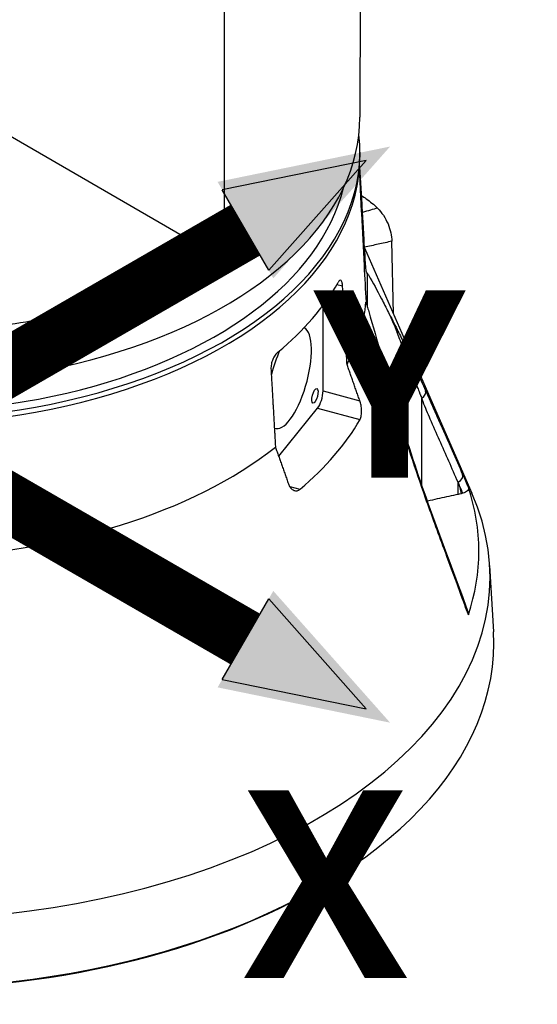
# Model space of a CAD drawing. Header units: millimetres. Extents: x 0 to 5219, y 0 to 2970.
# Tile 206 of 233: x 3491 to 3576, y 1307 to 1468. Entities that reach past the tile are written whole.
import ezdxf

# ---------------------------------------------------------------- set-up
doc = ezdxf.new("R2010")
doc.units = ezdxf.units.MM
doc.header["$LTSCALE"] = 0.2
doc.layers.add('01_Object Line', color=4, linetype='Continuous')
doc.layers.add('07_Special Line2', color=76, linetype='Continuous')
doc.layers.add('14_Mark', color=7, linetype='Continuous', true_color=0xe03c31)
doc.styles.add('Rainbow-5.0 Style', font='malgunsl.ttf')

# ---------------------------------------------------------------- blocks, each defined once
blk = doc.blocks.new('A$Cc6976730')
for p, q in [((76.17, 189.1), (76.13, 142.79)), ((53.93, 186.17), (53.87, 119.43)), ((-3.84, 152.88), (53.87, 119.43)), ((76.12, 137.07), (76.12, 136.25)), ((76.07, 134.62), (76.45, 128.56)), ((76.89, 121.4), (94.48, 81.21)), ((81.63, 110.57), (81.37, 122.49)), ((77.33, 117.27), (77.32, 111.82)), ((72.37, 115.39), (73.29, 115.15)), ((70.08, 97.95), (70.1, 111.98)), ((27.86, 110.5), (27.86, 110.5)), ((84.01, 89.23), (84.02, 102.34)), ((84.02, 102.34), (84.04, 102.3)), ((70.08, 97.95), (76.12, 96.32)), ((86.25, 82.51), (86.26, 96.75)), ((62.82, 87.25), (69.2, 95.14)), ((69.2, 95.14), (76.14, 93.27)), ((84.01, 88.96), (84.01, 88.96)), ((64.62, 82.31), (66.31, 81.85)), ((92.22, 81.02), (92.22, 82.99)), ((86.24, 82.22), (86.24, 82.22)), ((93.01, 81.2), (92.71, 81.12)), ((97.38, 69.36), (98.02, 58.52)), ((72.2, 18.36), (72.56, 18.58))]:
    blk.add_line(p, q)
for centre, major_axis, ratio, start_param, end_param in [((0.13, 142.85), (76, -0.07), 0.576758, 4.145569, 6.283185), ((0.12, 137.14), (76, -0.07), 0.576758, 4.051966, 6.34846), ((0.12, 136.32), (76, -0.07), 0.576758, 4.038703, 6.283185), ((0.12, 137.14), (74, -0.07), 0.576758, 4.055348, 6.145294), ((0.11, 124.88), (51.87, -0.05), 0.576758, 6.045654, 6.045656), ((0.11, 125.7), (52.91, -0.05), 0.576758, 6.0369, 6.036902), ((0.11, 129.46), (76.23, -0.07), 0.576758, 5.675992, 5.967025), ((0.1, 115.1), (77.15, -0.07), 0.576758, 5.993048, 6.226816), ((64.54, 100.11), (-2.24, -8.3), 0.344864, 6.216207, 9.344018), ((81.2, 107.57), (0.802, 0.851), 0.860413, 5.302884, 5.820804), ((64.54, 100.11), (-2.24, -8.3), 0.344864, 4.240278, 4.741917), ((100.12, 34.9), (29.27, -91.98), 0.0759, 2.362255, 2.36866), ((69.2, 96.85), (0.55, 2.03), 0.344864, 3.803286, 5.374082), ((85.49, 97.46), (1.37, 0.61), 0.666564, 4.987325, 6.209222), ((80.84, 94.55), (1.44, 0.41), 0.240206, 5.974232, 6.283054), ((0.1, 107.97), (80.18, -0.07), 0.576758, 5.684516, 5.961101), ((0.1, 115.1), (-77.15, 0.07), 0.576758, 1.62819, 2.508782), ((91.57, 83.74), (1.37, 0.61), 0.642714, 4.906018, 6.225517), ((0.06, 67.52), (97.38, -0.09), 0.576758, 3.927502, 6.530926), ((0.06, 71.78), (95.57, -0.08), 0.576758, 6.09314, 6.474254), ((85.49, 80.12), (1.41, 0.5), 0.418231, 5.92011, 6.283188), ((91.57, 63.59), (1.41, 0.52), 0.44521, 5.901505, 6.283188), ((0.05, 56.67), (98.02, -0.09), 0.576758, 3.107315, 6.317463), ((0.05, 56.26), (97.55, -0.09), 0.576758, 3.879284, 5.545494)]:
    blk.add_ellipse(centre, major_axis=major_axis, ratio=ratio, start_param=start_param, end_param=end_param)
blk.add_ellipse((68.75, 97.16), major_axis=(0.32, 1.19), ratio=0.344864)
for points, knots in [([(76.03, 134.13), (76.04, 133.91), (76.05, 133.67), (76.08, 132.92), (76.1, 132.38), (76.15, 131.28), (76.18, 130.73), (76.26, 129.09), (76.31, 128), (76.51, 124.18), (76.66, 121.34), (76.91, 116.5), (77.02, 114.52), (77.13, 112.53)], [-8.301394, -8.301394, -8.301394, -8.301394, -8.238122, -8.238122, -8.074107, -8.074107, -7.910092, -7.910092, -7.582061, -7.582061, -6.634304, -6.634304, -5.982106, -5.982106, -5.982106, -5.982106]), ([(77.13, 117.59), (77.02, 119.35), (76.91, 121.09), (76.66, 125.26), (76.51, 127.65), (76.31, 130.68), (76.26, 131.52), (76.18, 132.72), (76.15, 133.1), (76.1, 133.82), (76.08, 134.15), (76.05, 134.41), (76.05, 134.41), (76.05, 134.42)], [-10.718087, -10.718087, -10.718087, -10.718087, -10.065889, -10.065889, -9.118131, -9.118131, -8.790101, -8.790101, -8.626085, -8.626085, -8.46207, -8.46207, -8.456594, -8.456594, -8.456594, -8.456594]), ([(76.36, 129.98), (76.63, 129.8), (76.9, 129.61), (77.17, 129.42), (77.79, 128.98), (78.41, 128.51), (79.02, 127.9)], [0.767543, 0.767543, 0.767543, 0.767543, 0.8381808, 0.8381808, 0.8381808, 1, 1, 1, 1]), ([(79.02, 127.9), (78.64, 127.79), (78.26, 127.68), (77.87, 127.57), (77.43, 127.45), (76.98, 127.32), (76.54, 127.2)], [0, 0, 0, 0, 0.1670722, 0.1670722, 0.1670722, 0.3605472, 0.3605472, 0.3605472, 0.3605472]), ([(79.02, 127.9), (79.36, 127.56), (79.68, 127.16), (80.27, 126.28), (80.52, 125.81), (80.94, 124.83), (81.09, 124.34), (81.3, 123.38), (81.36, 122.92), (81.37, 122.49)], [-0.6378238, -0.6378238, -0.6378238, -0.6378238, -0.4817031, -0.4817031, -0.3188172, -0.3188172, -0.1578884, -0.1578884, -0.000001, -0.000001, -0.000001, -0.000001]), ([(81.37, 122.49), (80.61, 122.32), (79.87, 122.15), (79.14, 121.99), (78.37, 121.82), (77.62, 121.66), (76.89, 121.5)], [0, 0, 0, 0, 0.3806895, 0.3806895, 0.3806895, 0.7794917, 0.7794917, 0.7794917, 0.7794917]), ([(53.87, 119.43), (52.04, 118.25), (50.19, 117.17), (48.34, 116.18), (46.34, 115.12), (44.35, 114.16), (42.38, 113.3), (41.94, 113.1), (41.49, 112.91), (41.05, 112.72), (39.33, 112), (37.65, 111.35), (36.01, 110.77), (35.65, 110.64), (35.29, 110.51), (34.93, 110.39), (34.16, 110.13), (33.4, 109.88), (32.66, 109.64), (32.45, 109.57), (32.23, 109.5), (32.02, 109.44), (31.55, 109.29), (31.08, 109.15), (30.62, 109.01), (30.38, 108.94), (30.15, 108.87), (29.92, 108.81), (29.81, 108.77), (29.69, 108.74), (29.58, 108.71), (29.47, 108.68), (29.39, 108.65), (29.24, 108.61), (24.6, 107.3), (19.84, 106.3), (15.04, 105.58), (14.96, 105.57), (14.88, 105.56), (14.81, 105.55), (13.66, 105.38), (12.51, 105.23), (11.36, 105.1), (10.75, 105.02), (10.13, 104.96), (9.51, 104.89), (8.89, 104.83), (8.26, 104.77), (7.64, 104.72), (7.59, 104.71), (7.54, 104.71), (7.48, 104.7), (5.04, 104.5), (2.56, 104.36), (0.19, 104.3), (-4.72, 104.18), (-9.64, 104.34), (-14.6, 104.81), (-15.21, 104.87), (-15.82, 104.94), (-16.44, 105), (-17.05, 105.07), (-17.66, 105.15), (-18.27, 105.22), (-19.48, 105.38), (-20.68, 105.55), (-21.87, 105.74), (-24.03, 106.08), (-26.17, 106.49), (-28.28, 106.95), (-28.48, 106.99), (-28.68, 107.04), (-28.88, 107.08), (-31.15, 107.6), (-33.4, 108.18), (-35.6, 108.84), (-35.61, 108.84), (-35.61, 108.84), (-35.62, 108.85)], [0, 0, 0, 0, 0.0268593, 0.0268593, 0.0268593, 0.0558825, 0.0558825, 0.0558825, 0.0625, 0.0625, 0.0625, 0.088102, 0.088102, 0.088102, 0.09375, 0.09375, 0.09375, 0.1058986, 0.1058986, 0.1058986, 0.109375, 0.109375, 0.109375, 0.1171875, 0.1171875, 0.1171875, 0.1210937, 0.1210937, 0.1210937, 0.1230469, 0.1230469, 0.1230469, 0.125, 0.125, 0.125, 0.1865064, 0.1865064, 0.1865064, 0.1875, 0.1875, 0.1875, 0.2022042, 0.2022042, 0.2022042, 0.2101236, 0.2101236, 0.2101236, 0.2180828, 0.2180828, 0.2180828, 0.21875, 0.21875, 0.21875, 0.25, 0.25, 0.25, 0.3146789, 0.3146789, 0.3146789, 0.3226569, 0.3226569, 0.3226569, 0.3306082, 0.3306082, 0.3306082, 0.3464266, 0.3464266, 0.3464266, 0.375, 0.375, 0.375, 0.3777022, 0.3777022, 0.3777022, 0.4086235, 0.4086235, 0.4086235, 0.4087436, 0.4087436, 0.4087436, 0.4087436]), ([(-31.52, 111.21), (-31.08, 111.1), (-30.65, 111), (-29.08, 110.63), (-27.92, 110.37), (-26.13, 110.01), (-25.53, 109.89), (-24.31, 109.66), (-23.65, 109.54), (-21.91, 109.25), (-20.71, 109.06), (-18.85, 108.79), (-18.22, 108.71), (-17.27, 108.59), (-16.78, 108.53), (-16.29, 108.47), (-15.97, 108.43), (-15.77, 108.41), (-13.45, 108.15), (-11.11, 107.94), (-7.34, 107.72), (-6.04, 107.66), (-4.03, 107.6), (-3.35, 107.59), (-2.32, 107.57), (-1.97, 107.57), (-1.45, 107.57), (-1.27, 107.56), (-0.92, 107.56), (-0.7, 107.56), (1.67, 107.56), (4.06, 107.62), (7.84, 107.81), (9.13, 107.89), (11.11, 108.05), (11.78, 108.11), (12.8, 108.2), (13.31, 108.25), (13.83, 108.3), (14.17, 108.34), (14.38, 108.36), (16.71, 108.61), (19.01, 108.92), (22.6, 109.49), (23.83, 109.71), (25.69, 110.06), (26.32, 110.18), (27.26, 110.38), (27.58, 110.44), (28.22, 110.58), (28.58, 110.66), (31.05, 111.2), (33.27, 111.75), (36.6, 112.68), (37.71, 113.01), (39.38, 113.53), (39.93, 113.71), (41.04, 114.07), (41.62, 114.27), (46.38, 115.92), (50.3, 117.59), (53.87, 119.43)], [0.238077, 0.238077, 0.238077, 0.238077, 0.25, 0.25, 0.28125, 0.28125, 0.296875, 0.296875, 0.3125, 0.3125, 0.34375, 0.34375, 0.359375, 0.359375, 0.3671875, 0.3710938, 0.3710938, 0.375, 0.375, 0.4375, 0.4375, 0.46875, 0.46875, 0.484375, 0.484375, 0.4921875, 0.4921875, 0.4960938, 0.4960938, 0.5, 0.5, 0.5625, 0.5625, 0.59375, 0.59375, 0.609375, 0.609375, 0.6171875, 0.6210938, 0.6210938, 0.625, 0.625, 0.6875, 0.6875, 0.71875, 0.71875, 0.734375, 0.734375, 0.7421875, 0.7421875, 0.75, 0.75, 0.8125, 0.8125, 0.84375, 0.84375, 0.859375, 0.859375, 0.875, 0.875, 1, 1, 1, 1]), ([(77.33, 117.27), (77.41, 117.14), (77.49, 117), (78.25, 115.73), (78.95, 114.43), (80.05, 112.32), (80.42, 111.57), (80.8, 110.81)], [10.331972, 10.331972, 10.331972, 10.331972, 10.418454, 10.418454, 11.174175, 11.174175, 11.561016, 11.561016, 11.561016, 11.561016]), ([(73.29, 115.15), (73.29, 115.15), (73.29, 115.16), (73.27, 115.38), (73.24, 115.58), (73.16, 115.88), (73.1, 115.99), (72.97, 116.09), (72.89, 116.09), (72.72, 115.98), (72.64, 115.87), (72.55, 115.72)], [0.6347734, 0.6347734, 0.6347734, 0.6347734, 0.6363881, 0.6363881, 0.7153258, 0.7153258, 0.7942636, 0.7942636, 0.873847, 0.873847, 0.9521106, 0.9521106, 0.9521106, 0.9521106]), ([(77.33, 111.81), (77.41, 111.53), (77.49, 111.25), (78.25, 108.58), (78.95, 106.17), (80.04, 102.52), (80.42, 101.28), (80.8, 100.04)], [-6.98839, -6.98839, -6.98839, -6.98839, -6.901908, -6.901908, -6.146186, -6.146186, -5.759883, -5.759883, -5.759883, -5.759883]), ([(80.8, 110.81), (81.06, 110.29), (81.31, 109.74), (81.79, 108.64), (82.03, 108.05), (82.25, 107.47)], [-0.542815, -0.542815, -0.542815, -0.542815, -0.2712747, -0.2712747, -0.0000024, -0.0000024, -0.0000024, -0.0000024]), ([(82.24, 108.03), (82.41, 107.68), (82.59, 107.32), (82.76, 106.96), (82.95, 106.58), (83.14, 106.19), (83.32, 105.79), (83.7, 105), (84.09, 104.17), (84.48, 103.33), (85.03, 102.13), (85.59, 100.89), (86.17, 99.61)], [0, 0, 0, 0, 0.1198668, 0.1198668, 0.1198668, 0.2457072, 0.2457072, 0.2457072, 0.4972778, 0.4972778, 0.4972778, 0.8526404, 0.8526404, 0.8526404, 0.8526404]), ([(82.25, 107.47), (82.55, 106.67), (82.85, 105.78), (83.4, 104.15), (83.6, 103.52), (83.82, 102.88), (83.87, 102.74), (83.95, 102.52), (83.99, 102.43), (84.02, 102.34)], [-0.5896878, -0.5896878, -0.5896878, -0.5896878, -0.3346623, -0.3346623, -0.1007953, -0.1007953, -0.0408483, -0.0408483, 0, 0, 0, 0]), ([(62.7, 104.32), (62.55, 104.19), (62.39, 104.02), (62.1, 103.6), (61.96, 103.35), (61.75, 102.87), (61.67, 102.6), (61.56, 102.07), (61.54, 101.81), (61.55, 101.59), (61.55, 101.58), (61.55, 101.58), (61.55, 101.57)], [0.9598093, 0.9598093, 0.9598093, 0.9598093, 1.0381209, 1.0381209, 1.1183316, 1.1183316, 1.1971812, 1.1971812, 1.2760308, 1.2760308, 1.2760308, 1.2782068, 1.2782068, 1.2782068, 1.2782068]), ([(84.2, 101.9), (84.26, 101.75), (84.33, 101.58), (84.46, 101.27), (84.52, 101.12), (84.57, 100.99), (84.61, 100.89), (84.64, 100.83), (84.65, 100.79), (84.67, 100.75), (84.69, 100.71), (84.69, 100.7), (84.71, 100.64), (84.8, 100.42), (84.89, 100.21), (84.97, 100), (85.02, 99.89), (85.06, 99.78), (85.1, 99.68), (85.14, 99.58), (85.19, 99.45), (85.22, 99.37), (85.29, 99.21), (85.36, 99.02), (85.45, 98.81), (85.53, 98.59), (85.62, 98.38), (85.74, 98.07), (85.8, 97.92), (85.85, 97.79), (85.89, 97.68), (85.91, 97.62), (85.93, 97.57), (85.95, 97.53), (85.97, 97.48), (85.97, 97.47), (86, 97.41), (86.09, 97.18), (86.17, 96.97), (86.26, 96.75)], [0.0000001, 0.0000001, 0.0000001, 0.0000001, 0.125, 0.125, 0.125, 0.1875, 0.1875, 0.1875, 0.21875, 0.21875, 0.21875, 0.25, 0.25, 0.25, 0.375, 0.375, 0.375, 0.4375, 0.4375, 0.4375, 0.5, 0.5, 0.5, 0.625, 0.625, 0.625, 0.75, 0.75, 0.75, 0.8125, 0.8125, 0.8125, 0.84375, 0.84375, 0.84375, 0.875, 0.875, 0.875, 1, 1, 1, 1]), ([(82.24, 94.84), (82, 95.7), (81.76, 96.56), (81.51, 97.43), (81.27, 98.3), (81.04, 99.17), (80.8, 100.04)], [0, 0, 0, 0, 0.499876, 0.499876, 0.499876, 1, 1, 1, 1]), ([(80.8, 100.04), (81.06, 99.2), (81.31, 98.35), (81.64, 97.21), (81.73, 96.9), (81.82, 96.58)], [0.0000001, 0.0000001, 0.0000001, 0.0000001, 0.2754495, 0.2754495, 0.3766929, 0.3766929, 0.3766929, 0.3766929]), ([(86.89, 98.01), (87.39, 96.89), (87.89, 95.75), (88.4, 94.61), (88.76, 93.79), (89.13, 92.97), (89.49, 92.15), (89.63, 91.82), (89.78, 91.49), (89.92, 91.17), (90.36, 90.18), (90.79, 89.2), (91.23, 88.22), (91.81, 86.91), (92.39, 85.6), (92.96, 84.29)], [0, 0, 0, 0, 0.250019, 0.250019, 0.250019, 0.428779, 0.428779, 0.428779, 0.500005, 0.500005, 0.500005, 0.71439, 0.71439, 0.71439, 1, 1, 1, 1]), ([(76.14, 93.27), (76.15, 93.28), (76.16, 93.3), (76.25, 93.47), (76.32, 93.69), (76.4, 94.19), (76.41, 94.47), (76.4, 95.02), (76.37, 95.32), (76.26, 95.87), (76.2, 96.11), (76.12, 96.32)], [0.3170112, 0.3170112, 0.3170112, 0.3170112, 0.3253701, 0.3253701, 0.4076625, 0.4076625, 0.4899549, 0.4899549, 0.5745303, 0.5745303, 0.6483192, 0.6483192, 0.6483192, 0.6483192]), ([(92.22, 82.99), (91.21, 85.28), (90.2, 87.58), (89.18, 89.87), (88.67, 91.02), (88.16, 92.17), (87.66, 93.32), (87.25, 94.27), (86.86, 95.22), (86.49, 96.17), (86.41, 96.36), (86.33, 96.56), (86.26, 96.75)], [0, 0, 0, 0, 0.5, 0.5, 0.5, 0.750745, 0.750745, 0.750745, 0.957271, 0.957271, 0.957271, 1, 1, 1, 1]), ([(86.89, 80.38), (86.07, 82.69), (85.27, 85.05), (84.49, 87.45), (83.72, 89.86), (82.96, 92.32), (82.24, 94.84)], [0, 0, 0, 0, 0.499739, 0.499739, 0.499739, 1, 1, 1, 1]), ([(64.41, 82.74), (64.48, 82.54), (64.58, 82.35), (64.84, 81.99), (65, 81.83), (65.33, 81.64), (65.52, 81.59), (65.89, 81.61), (66.08, 81.68), (66.26, 81.81), (66.29, 81.83), (66.31, 81.85)], [0.0144979, 0.0144979, 0.0144979, 0.0144979, 0.0850851, 0.0850851, 0.1701703, 0.1701703, 0.2534394, 0.2534394, 0.3367084, 0.3367084, 0.3487032, 0.3487032, 0.3487032, 0.3487032]), ([(92.22, 82.99), (92.27, 82.87), (92.32, 82.76), (92.43, 82.41), (92.48, 82.24), (92.59, 81.77), (92.66, 81.42), (92.71, 81.12)], [0, 0, 0, 0, 0.0488335, 0.0488335, 0.0915095, 0.0915095, 0.1713664, 0.1713664, 0.1713664, 0.1713664]), ([(92.22, 81.02), (91.2, 80.8), (90.19, 80.57), (88.67, 80.23), (88.15, 80.11), (87.49, 79.96), (87.33, 79.93), (87.17, 79.89)], [0, 0, 0, 0, 0.5, 0.5, 0.75, 0.75, 0.8319662, 0.8319662, 0.8319662, 0.8319662]), ([(93.9, 82.17), (93.93, 82.07), (93.94, 81.98), (93.88, 81.78), (93.83, 81.69), (93.66, 81.51), (93.55, 81.43), (93.3, 81.3), (93.16, 81.24), (93.01, 81.2)], [-0.2052699, -0.2052699, -0.2052699, -0.2052699, -0.1555474, -0.1555474, -0.102641, -0.102641, -0.050092, -0.050092, 0, 0, 0, 0]), ([(92.96, 63.84), (92.66, 64.68), (92.35, 65.52), (92.04, 66.36), (91.33, 68.27), (90.63, 70.18), (89.92, 72.09), (89.42, 73.47), (88.91, 74.85), (88.4, 76.22), (88.37, 76.3), (88.35, 76.37), (88.32, 76.44), (87.84, 77.75), (87.36, 79.06), (86.89, 80.38)], [0, 0, 0, 0, 0.152677, 0.152677, 0.152677, 0.499986, 0.499986, 0.499986, 0.749983, 0.749983, 0.749983, 0.763385, 0.763385, 0.763385, 1, 1, 1, 1]), ([(93.9, 61.29), (93.7, 61.83), (93.5, 62.37), (93.31, 62.91), (93.19, 63.22), (93.08, 63.53), (92.96, 63.84)], [0, 0, 0, 0, 0.637195, 0.637195, 0.637195, 1, 1, 1, 1]), ([(93.9, 61.62), (93.9, 61.6), (93.91, 61.59), (93.94, 61.48), (93.93, 61.38), (93.9, 61.29)], [-0.05815337, -0.05815337, -0.05815337, -0.05815337, -0.04971177, -0.04971177, 0, 0, 0, 0])]:
    blk.add_open_spline(points, degree=3, knots=knots)
for points in [[(77.33, 117.27), (77.26, 117.38), (77.19, 117.48), (77.13, 117.59)], [(77.13, 112.53), (77.19, 112.29), (77.26, 112.05), (77.33, 111.81)], [(80.8, 110.81), (81.27, 109.94), (81.75, 109), (82.24, 108.03)], [(86.17, 99.61), (86.41, 99.08), (86.65, 98.55), (86.89, 98.01)], [(81.82, 96.58), (81.97, 96.04), (82.13, 95.5), (82.28, 94.96)], [(82.28, 94.96), (83.71, 89.97), (85.28, 85.2), (86.91, 80.63)], [(92.96, 84.29), (93.28, 83.58), (93.59, 82.88), (93.9, 82.17)], [(93.01, 81.2), (92.75, 81.8), (92.48, 82.39), (92.22, 82.99)], [(92.71, 81.12), (92.47, 81.08), (92.34, 81.05), (92.22, 81.02)], [(86.91, 80.63), (88.89, 75.03), (90.95, 69.6), (92.98, 64.11)], [(92.98, 64.11), (93.29, 63.28), (93.59, 62.45), (93.9, 61.62)]]:
    blk.add_open_spline(points, degree=3)
for points, weights in [([(74.02, 102.31), (73.65, 108.76), (73.29, 115.15)], [1.0030633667, 1.00303792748, 1.00298388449]), ([(76.12, 96.32), (75.05, 99.36), (74.02, 102.31)], [1.16337798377, 1.1654607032, 1.16728969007]), ([(61.55, 101.57), (61.92, 95.19), (62.29, 88.73)], [1.00303794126, 1.00309266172, 1.00311825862]), ([(62.29, 88.73), (63.34, 85.78), (64.41, 82.74)], [1.17390482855, 1.17191562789, 1.16966732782])]:
    blk.add_rational_spline(points, weights, degree=2)
blk = doc.blocks.new('Blk$A46N0-6W24B')
at = {"layer": '07_Special Line2'}
blk.add_hatch(color=256, dxfattribs=at).paths.add_polyline_path([(41.633, 24.389), (26.911, 21.376), (31.663, 13.145)])
at = {"layer": '14_Mark'}
blk.add_hatch(color=256, dxfattribs=at).paths.add_polyline_path([(41.633, -24.767), (31.663, -13.524), (26.911, -21.755)])
at = {"layer": '07_Special Line2'}
for p, q in [((39.576, 23.201), (27.307, 20.69)), ((31.267, 13.831), (39.576, 23.201)), ((31.267, 13.831), (27.307, 20.69))]:
    blk.add_line(p, q, dxfattribs=at)
at = {"layer": '07_Special Line2', "const_width": 5}
blk.add_lwpolyline([(29.287, 17.261), (-0.937, -0.189)], dxfattribs=at)
at = {"layer": '14_Mark'}
for p, q in [((27.307, -21.069), (31.267, -14.21)), ((39.576, -23.579), (31.267, -14.21)), ((27.307, -21.069), (39.576, -23.579))]:
    blk.add_line(p, q, dxfattribs=at)
at = {"layer": '14_Mark', "const_width": 5}
blk.add_lwpolyline([(29.287, -17.639), (-0.937, -0.189)], dxfattribs=at)
at = {"layer": '07_Special Line2', "insert": (35.08, 4.128), "char_height": 16, "attachment_point": 4, "style": 'Rainbow-5.0 Style'}
blk.add_mtext('{\\fMalgun Gothic Semilight|b1|i0|c129|p50;Y}', dxfattribs=at)
at = {"layer": '14_Mark', "insert": (29.174, -38.543), "char_height": 16, "attachment_point": 4, "style": 'Rainbow-5.0 Style'}
blk.add_mtext('{\\fMalgun Gothic Semilight|b1|i0|c129|p50;X}', dxfattribs=at)

msp = doc.modelspace()

# ---------------------------------------------------------------- block references
at = {"xscale": 1.92, "yscale": 1.92, "zscale": 1.92}
msp.add_blockref('Blk$A46N0-6W24B', (3471.656, 1400.756), dxfattribs=at)
at = {"layer": '01_Object Line'}
msp.add_blockref('A$Cc6976730', (3470.513, 1309.589), dxfattribs=at)

doc.saveas('drawing.dxf')
